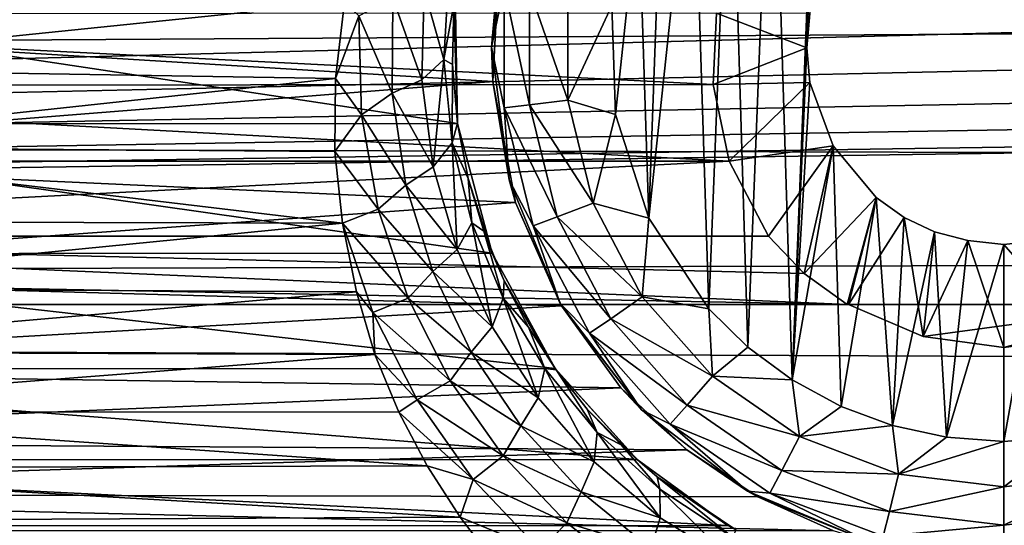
# Model space of a CAD drawing. Header units: metres. Extents: x -95 to 103, y -12 to 12.
# Tile 126 of 256: x -61.7 to -59.2, y -8.35 to -7.07. Entities that reach past the tile are written whole.
import ezdxf

# ---------------------------------------------------------------- set-up
doc = ezdxf.new("R2010")
doc.units = ezdxf.units.M
doc.layers.add('solid_P74500', color=7, linetype='CONTINUOUS')
doc.layers.add('solid_P74500_01', color=7, linetype='CONTINUOUS')

msp = doc.modelspace()

# ---------------------------------------------------------------- linework, layer by layer
at = {"layer": 'solid_P74500'}
for points in [[(-11.7, -9.123637, 0.5), (-88, -5.05, 0.5), (-88, -9.123637, 0.5)], [(-11.7, -9.123637, 0.5), (-12.2, -5.05, 0.5), (-88, -5.05, 0.5)], [(-54.839775, -5.121016, -1.8), (-54.663666, -5.295372, -1.8), (-85.675003, -7.792304, -1.8)], [(-59.196892, -5.444916, -1.8), (-54.839775, -5.121016, -1.8), (-85.675003, -7.792304, -1.8)], [(-59.839775, -5.121016, -1.8), (-59.663666, -5.295372, -1.8), (-85.675003, -7.792304, -1.8)], [(-64.196892, -5.444916, -1.8), (-59.839775, -5.121016, -1.8), (-85.675003, -7.792304, -1.8)], [(-19.663668, -5.295372, -1.8), (-19.442997, -5.406663, -1.8), (-85.675003, -7.792304, -1.8)], [(-24.196892, -5.444916, -1.8), (-19.663668, -5.295372, -1.8), (-85.675003, -7.792304, -1.8)], [(-24.663668, -5.295372, -1.8), (-24.442997, -5.406663, -1.8), (-85.675003, -7.792304, -1.8)], [(-29.196892, -5.444916, -1.8), (-24.663668, -5.295372, -1.8), (-85.675003, -7.792304, -1.8)], [(-29.663668, -5.295372, -1.8), (-29.442997, -5.406663, -1.8), (-85.675003, -7.792304, -1.8)], [(-34.196892, -5.444916, -1.8), (-29.663668, -5.295372, -1.8), (-85.675003, -7.792304, -1.8)], [(-34.663666, -5.295372, -1.8), (-34.442997, -5.406663, -1.8), (-85.675003, -7.792304, -1.8)], [(-39.196892, -5.444916, -1.8), (-34.663666, -5.295372, -1.8), (-85.675003, -7.792304, -1.8)], [(-39.663666, -5.295372, -1.8), (-39.442997, -5.406663, -1.8), (-85.675003, -7.792304, -1.8)], [(-44.196892, -5.444916, -1.8), (-39.663666, -5.295372, -1.8), (-85.675003, -7.792304, -1.8)], [(-44.663666, -5.295372, -1.8), (-44.442997, -5.406663, -1.8), (-85.675003, -7.792304, -1.8)], [(-49.196892, -5.444916, -1.8), (-44.663666, -5.295372, -1.8), (-85.675003, -7.792304, -1.8)], [(-49.663666, -5.295372, -1.8), (-49.442997, -5.406663, -1.8), (-85.675003, -7.792304, -1.8)], [(-49.663666, -5.295372, -1.8), (-85.675003, -7.792304, -1.8), (-54.196892, -5.444916, -1.8)], [(-54.663666, -5.295372, -1.8), (-54.442997, -5.406663, -1.8), (-85.675003, -7.792304, -1.8)], [(-59.663666, -5.295372, -1.8), (-59.442997, -5.406663, -1.8), (-85.675003, -7.792304, -1.8)], [(-19.442997, -5.406663, -1.8), (-19.196892, -5.444916, -1.8), (-85.675003, -7.792304, -1.8)], [(-24.442997, -5.406663, -1.8), (-24.196892, -5.444916, -1.8), (-85.675003, -7.792304, -1.8)], [(-29.442997, -5.406663, -1.8), (-29.196892, -5.444916, -1.8), (-85.675003, -7.792304, -1.8)], [(-34.442997, -5.406663, -1.8), (-34.196892, -5.444916, -1.8), (-85.675003, -7.792304, -1.8)], [(-39.442997, -5.406663, -1.8), (-39.196892, -5.444916, -1.8), (-85.675003, -7.792304, -1.8)], [(-44.442997, -5.406663, -1.8), (-44.196892, -5.444916, -1.8), (-85.675003, -7.792304, -1.8)], [(-49.442997, -5.406663, -1.8), (-49.196892, -5.444916, -1.8), (-85.675003, -7.792304, -1.8)], [(-54.442997, -5.406663, -1.8), (-54.196892, -5.444916, -1.8), (-85.675003, -7.792304, -1.8)], [(-59.442997, -5.406663, -1.8), (-59.196892, -5.444916, -1.8), (-85.675003, -7.792304, -1.8)], [(-16.783161, -6, -1.8), (-85.675003, -7.792304, -1.8), (-19.196892, -5.444916, -1.8)], [(92.5, -6.166949, 10.871941), (-94.018356, -5.654152, 11.148119), (-94.018356, -7.322209, 10.130905)], [(-16.74332, -6.246104, -1.8), (-85.675003, -7.792304, -1.8), (-16.783161, -6, -1.8)], [(92.5, -7.774915, 9.787399), (92.5, -6.166949, 10.871941), (-94.018356, -7.322209, 10.130905)], [(-16.74332, -6.246104, -1.8), (-16.630293, -6.464035, -1.8), (-85.675003, -7.792304, -1.8)], [(-59.736984, -7.983215, -11.8), (-59.788025, -6.331459, -11.8), (-59.668499, -6.257416, -11.8)], [(-59.736984, -7.983215, -11.8), (-59.668499, -6.257416, -11.8), (-59.69928, -7.142048, -11.8)], [(-59.668499, -6.257416, -11.8), (-59.69249, -7.05461, -11.8), (-59.69928, -7.142048, -11.8)], [(-59.849243, -7.900564, -11.8), (-59.894634, -6.420703, -11.8), (-59.788025, -6.331459, -11.8)], [(-59.736984, -7.983215, -11.8), (-59.849243, -7.900564, -11.8), (-59.788025, -6.331459, -11.8)], [(-59.948109, -7.80319, -11.8), (-59.98888, -6.52597, -11.8), (-59.894634, -6.420703, -11.8)], [(-59.849243, -7.900564, -11.8), (-59.948109, -7.80319, -11.8), (-59.894634, -6.420703, -11.8)], [(-16.630293, -6.464035, -1.8), (-16.456795, -6.635807, -1.8), (-85.675003, -7.792304, -1.8)], [(-60.101101, -7.573346, -11.8), (-60.066879, -6.641509, -11.8), (-59.98888, -6.52597, -11.8)], [(-59.948109, -7.80319, -11.8), (-60.101101, -7.573346, -11.8), (-59.98888, -6.52597, -11.8)], [(-16.456795, -6.635807, -1.8), (-16.239395, -6.74545, -1.8), (-85.675003, -7.792304, -1.8)], [(-60.101101, -7.573346, -11.8), (-60.127319, -6.76642, -11.8), (-60.066879, -6.641509, -11.8)], [(-16.239395, -6.74545, -1.8), (-15.996938, -6.783135, -1.8), (-85.675003, -7.792304, -1.8)], [(-60.47987, -6.912105, -7.087511), (-62.901661, -7.079847, -6.919954), (-62.958427, -6.754923, -7.237473)], [(-60.18536, -7.310327, -11.8), (-60.194279, -7.034285, -11.8), (-60.127319, -6.76642, -11.8)], [(-60.101101, -7.573346, -11.8), (-60.18536, -7.310327, -11.8), (-60.127319, -6.76642, -11.8)], [(-15.996938, -6.783135, -1.8), (-14.325, -7.792304, -1.8), (-85.675003, -7.792304, -1.8)], [(-60.5, -7.14, -11.5), (-60.47987, -6.912105, -7.087511), (-60.455704, -6.803535, -11.5)], [(-60.467941, -6.986044, -11.614588), (-60.5, -7.14, -11.5), (-60.455704, -6.803535, -11.5)], [(-60.47987, -6.912105, -7.087511), (-60.497097, -7.226824, -6.766446), (-62.901661, -7.079847, -6.919954)], [(-60.5, -7.14, -11.5), (-60.497097, -7.226824, -6.766446), (-60.47987, -6.912105, -7.087511)], [(-60.608768, -6.953619, -10.186781), (-60.620827, -7.17118, -10.006389), (-60.671383, -6.99382, -10.26226)], [(-60.608768, -6.953619, -10.186781), (-60.595753, -7.031044, -9.986676), (-60.620827, -7.17118, -10.006389)], [(-60.586445, -7.333337, -8.858452), (-60.592617, -6.99762, -9.125969), (-62.807259, -6.998838, -9.125035)], [(-60.873528, -7.026005, -10.338532), (-62.506718, -7.193116, -10.222968), (-62.528347, -6.995755, -10.359026)], [(-60.671383, -6.99382, -10.26226), (-60.676708, -7.222791, -10.080191), (-60.750759, -7.014537, -10.313324)], [(-60.620827, -7.17118, -10.006389), (-60.676708, -7.222791, -10.080191), (-60.671383, -6.99382, -10.26226)], [(-60.595753, -7.031044, -9.986676), (-60.592617, -6.99762, -9.125969), (-60.586445, -7.333337, -8.858452)], [(-60.467941, -6.986044, -11.614588), (-60.467941, -7.293956, -11.614588), (-60.5, -7.14, -11.5)], [(-60.403378, -7.286117, -11.712049), (-60.467941, -7.293956, -11.614588), (-60.467941, -6.986044, -11.614588)], [(-60.403378, -6.993884, -11.712049), (-60.403378, -7.286117, -11.712049), (-60.467941, -6.986044, -11.614588)], [(-60.403378, -6.993884, -11.712049), (-60.306675, -7.005625, -11.777164), (-60.306675, -7.274375, -11.777164)], [(-60.403378, -6.993884, -11.712049), (-60.306675, -7.274375, -11.777164), (-60.403378, -7.286117, -11.712049)], [(-60.586445, -7.333337, -8.858452), (-62.807259, -6.998838, -9.125035), (-62.813648, -7.334234, -8.857709)], [(-60.750759, -7.014537, -10.313324), (-60.752087, -7.256888, -10.130121), (-60.836823, -7.060791, -10.310713)], [(-60.676708, -7.222791, -10.080191), (-60.752087, -7.256888, -10.130121), (-60.750759, -7.014537, -10.313324)], [(-60.306675, -7.274375, -11.777164), (-60.306675, -7.005625, -11.777164), (-60.194279, -7.034285, -11.8)], [(-60.873528, -7.026005, -10.338532), (-60.896179, -7.219656, -10.204243), (-62.506718, -7.193116, -10.222968)], [(-60.836823, -7.060791, -10.310713), (-60.896179, -7.219656, -10.204243), (-60.873528, -7.026005, -10.338532)], [(-60.620827, -7.17118, -10.006389), (-60.595753, -7.031044, -9.986676), (-60.599308, -7.184045, -9.852619)], [(-60.599308, -7.184045, -9.852619), (-60.595753, -7.031044, -9.986676), (-60.586445, -7.333337, -8.858452)], [(-60.306675, -7.274375, -11.777164), (-60.194279, -7.034285, -11.8), (-60.18536, -7.310327, -11.8)], [(-63.470367, -7.055848, -5.089697), (-59.937401, -7.234941, -4.831732), (-59.92926, -7.053593, -5.092822)], [(-63.470367, -7.055848, -5.089697), (-63.462757, -7.236759, -4.829008), (-59.937401, -7.234941, -4.831732)], [(-60.830471, -7.311327, -10.128681), (-60.896179, -7.219656, -10.204243), (-60.836823, -7.060791, -10.310713)], [(-60.752087, -7.256888, -10.130121), (-60.830471, -7.311327, -10.128681), (-60.836823, -7.060791, -10.310713)], [(-59.69928, -7.142048, -11.8), (-59.92926, -7.053593, -5.092822), (-59.937401, -7.234941, -4.831732)], [(-59.69928, -7.142048, -11.8), (-59.69249, -7.05461, -11.8), (-59.92926, -7.053593, -5.092822)], [(-60.497097, -7.226824, -6.766446), (-62.930645, -7.419484, -6.554484), (-62.901661, -7.079847, -6.919954)], [(-60.455704, -7.476465, -11.5), (-60.497097, -7.226824, -6.766446), (-60.5, -7.14, -11.5)], [(-60.467941, -7.293956, -11.614588), (-60.455704, -7.476465, -11.5), (-60.5, -7.14, -11.5)], [(-59.691769, -7.229405, -11.8), (-59.69928, -7.142048, -11.8), (-59.937401, -7.234941, -4.831732)], [(-59.736984, -7.983215, -11.8), (-59.69928, -7.142048, -11.8), (-59.691769, -7.229405, -11.8)], [(-60.620827, -7.17118, -10.006389), (-60.647823, -7.443525, -9.892615), (-60.676708, -7.222791, -10.080191)], [(-60.620827, -7.17118, -10.006389), (-60.600384, -7.382637, -9.819986), (-60.647823, -7.443525, -9.892615)], [(-60.620827, -7.17118, -10.006389), (-60.599308, -7.184045, -9.852619), (-60.600384, -7.382637, -9.819986)], [(-60.896179, -7.219656, -10.204243), (-62.505615, -7.392566, -10.079681), (-62.506718, -7.193116, -10.222968)], [(-60.600384, -7.382637, -9.819986), (-60.599308, -7.184045, -9.852619), (-60.586731, -7.332283, -9.719637)], [(-60.586731, -7.332283, -9.719637), (-60.599308, -7.184045, -9.852619), (-60.586445, -7.333337, -8.858452)], [(-60.896179, -7.219656, -10.204243), (-60.89814, -7.404456, -10.07095), (-62.505615, -7.392566, -10.079681)], [(-60.830471, -7.311327, -10.128681), (-60.89814, -7.404456, -10.07095), (-60.896179, -7.219656, -10.204243)], [(-60.676708, -7.222791, -10.080191), (-60.647823, -7.443525, -9.892615), (-60.752087, -7.256888, -10.130121)], [(-63.462757, -7.236759, -4.829008), (-63.503441, -7.428859, -4.52792), (-59.896606, -7.428674, -4.528224)], [(-63.462757, -7.236759, -4.829008), (-59.896606, -7.428674, -4.528224), (-59.937401, -7.234941, -4.831732)], [(-60.497097, -7.226824, -6.766446), (-60.438789, -7.534208, -6.422535), (-62.930645, -7.419484, -6.554484)], [(-60.455704, -7.476465, -11.5), (-60.438789, -7.534208, -6.422535), (-60.497097, -7.226824, -6.766446)], [(-59.691769, -7.229405, -11.8), (-59.937401, -7.234941, -4.831732), (-59.896606, -7.428674, -4.528224)], [(-59.632656, -7.39014, -11.8), (-59.691769, -7.229405, -11.8), (-59.896606, -7.428674, -4.528224)], [(-59.736984, -7.983215, -11.8), (-59.691769, -7.229405, -11.8), (-59.632656, -7.39014, -11.8)], [(-60.752087, -7.256888, -10.130121), (-60.717197, -7.489459, -9.941753), (-60.830471, -7.311327, -10.128681)], [(-60.647823, -7.443525, -9.892615), (-60.717197, -7.489459, -9.941753), (-60.752087, -7.256888, -10.130121)], [(-60.403378, -7.286117, -11.712049), (-60.333443, -7.569858, -11.712049), (-60.467941, -7.293956, -11.614588)], [(-60.467941, -7.293956, -11.614588), (-60.394253, -7.59292, -11.614588), (-60.455704, -7.476465, -11.5)], [(-60.333443, -7.569858, -11.712049), (-60.394253, -7.59292, -11.614588), (-60.467941, -7.293956, -11.614588)], [(-60.403378, -7.286117, -11.712049), (-60.306675, -7.274375, -11.777164), (-60.242359, -7.535316, -11.777164)], [(-60.403378, -7.286117, -11.712049), (-60.242359, -7.535316, -11.777164), (-60.333443, -7.569858, -11.712049)], [(-60.242359, -7.535316, -11.777164), (-60.306675, -7.274375, -11.777164), (-60.18536, -7.310327, -11.8)], [(92.5, -7.774915, 9.787399), (-94.018356, -7.322209, 10.130905), (-94.018356, -8.811388, 8.866197)], [(-60.787586, -7.550932, -9.942235), (-60.89814, -7.404456, -10.07095), (-60.830471, -7.311327, -10.128681)], [(-60.717197, -7.489459, -9.941753), (-60.787586, -7.550932, -9.942235), (-60.830471, -7.311327, -10.128681)], [(-60.242359, -7.535316, -11.777164), (-60.18536, -7.310327, -11.8), (-60.101101, -7.573346, -11.8)], [(-60.498734, -7.66248, -8.575336), (-62.813648, -7.334234, -8.857709), (-62.901981, -7.664145, -8.573849)], [(-60.498734, -7.66248, -8.575336), (-60.586445, -7.333337, -8.858452), (-62.813648, -7.334234, -8.857709)], [(-60.600384, -7.382637, -9.819986), (-60.586731, -7.332283, -9.719637), (-60.559753, -7.473266, -9.588243)], [(-60.559753, -7.473266, -9.588243), (-60.586731, -7.332283, -9.719637), (-60.586445, -7.333337, -8.858452)], [(-60.559753, -7.473266, -9.588243), (-60.586445, -7.333337, -8.858452), (-60.498734, -7.66248, -8.575336)], [(-60.878616, -7.586365, -9.93464), (-62.52124, -7.581886, -9.938058), (-62.505615, -7.392566, -10.079681)], [(-60.89814, -7.404456, -10.07095), (-60.878616, -7.586365, -9.93464), (-62.505615, -7.392566, -10.079681)], [(-60.600384, -7.382637, -9.819986), (-60.587616, -7.653068, -9.702353), (-60.647823, -7.443525, -9.892615)], [(-60.600384, -7.382637, -9.819986), (-60.559753, -7.473266, -9.588243), (-60.549778, -7.585158, -9.630319)], [(-60.600384, -7.382637, -9.819986), (-60.549778, -7.585158, -9.630319), (-60.587616, -7.653068, -9.702353)], [(-59.632656, -7.39014, -11.8), (-59.896606, -7.428674, -4.528224), (-59.796944, -7.619055, -4.2)], [(-59.632656, -7.39014, -11.8), (-59.796944, -7.619055, -4.2), (-59.706146, -7.714148, -4.2)], [(-59.612873, -8.050737, -11.8), (-59.736984, -7.983215, -11.8), (-59.632656, -7.39014, -11.8)], [(-59.523323, -7.520992, -11.8), (-59.632656, -7.39014, -11.8), (-59.706146, -7.714148, -4.2)], [(-59.612873, -8.050737, -11.8), (-59.632656, -7.39014, -11.8), (-59.523323, -7.520992, -11.8)], [(-60.438789, -7.534208, -6.422535), (-63.036324, -7.719775, -6.19799), (-62.930645, -7.419484, -6.554484)], [(-60.787586, -7.550932, -9.942235), (-60.878616, -7.586365, -9.93464), (-60.89814, -7.404456, -10.07095)], [(-63.603058, -7.619055, -4.2), (-59.796944, -7.619055, -4.2), (-59.896606, -7.428674, -4.528224)], [(-63.503441, -7.428859, -4.52792), (-63.603058, -7.619055, -4.2), (-59.896606, -7.428674, -4.528224)], [(-60.647823, -7.443525, -9.892615), (-60.587616, -7.653068, -9.702353), (-60.717197, -7.489459, -9.941753)], [(-60.717197, -7.489459, -9.941753), (-60.649403, -7.709138, -9.751089), (-60.787586, -7.550932, -9.942235)], [(-60.587616, -7.653068, -9.702353), (-60.649403, -7.709138, -9.751089), (-60.717197, -7.489459, -9.941753)], [(-60.519882, -7.606804, -9.457234), (-60.559753, -7.473266, -9.588243), (-60.498734, -7.66248, -8.575336)], [(-60.549778, -7.585158, -9.630319), (-60.559753, -7.473266, -9.588243), (-60.519882, -7.606804, -9.457234)], [(-60.325832, -7.79, -11.5), (-60.438789, -7.534208, -6.422535), (-60.455704, -7.476465, -11.5)], [(-60.394253, -7.59292, -11.614588), (-60.325832, -7.79, -11.5), (-60.455704, -7.476465, -11.5)], [(-59.523323, -7.520992, -11.8), (-59.706146, -7.714148, -4.2), (-59.597057, -7.792304, -4.2)], [(-59.482491, -8.099016, -11.8), (-59.612873, -8.050737, -11.8), (-59.523323, -7.520992, -11.8)], [(-59.523323, -7.520992, -11.8), (-59.597057, -7.792304, -4.2), (-59.5937, -7.792304, -4.3)], [(-59.452335, -7.57166, -11.8), (-59.523323, -7.520992, -11.8), (-59.5937, -7.792304, -4.3)], [(-59.482491, -8.099016, -11.8), (-59.523323, -7.520992, -11.8), (-59.452335, -7.57166, -11.8)], [(-60.438789, -7.534208, -6.422535), (-60.322247, -7.796174, -6.101778), (-63.036324, -7.719775, -6.19799)], [(-60.325832, -7.79, -11.5), (-60.322247, -7.796174, -6.101778), (-60.438789, -7.534208, -6.422535)], [(-60.333443, -7.569858, -11.712049), (-60.242359, -7.535316, -11.777164), (-60.117466, -7.773282, -11.777164)], [(-60.117466, -7.773282, -11.777164), (-60.242359, -7.535316, -11.777164), (-60.101101, -7.573346, -11.8)], [(-60.711521, -7.776591, -9.754137), (-60.878616, -7.586365, -9.93464), (-60.787586, -7.550932, -9.942235)], [(-60.649403, -7.709138, -9.751089), (-60.711521, -7.776591, -9.754137), (-60.787586, -7.550932, -9.942235)], [(-60.333443, -7.569858, -11.712049), (-60.197632, -7.828617, -11.712049), (-60.394253, -7.59292, -11.614588)], [(-60.333443, -7.569858, -11.712049), (-60.117466, -7.773282, -11.777164), (-60.197632, -7.828617, -11.712049)], [(-59.452335, -7.57166, -11.8), (-59.5937, -7.792304, -4.3), (-59.404331, -7.873975, -4.3)], [(-59.482491, -8.099016, -11.8), (-59.452335, -7.57166, -11.8), (-59.375313, -7.607855, -11.8)], [(-59.375313, -7.607855, -11.8), (-59.452335, -7.57166, -11.8), (-59.404331, -7.873975, -4.3)], [(-60.878616, -7.586365, -9.93464), (-62.55304, -7.75146, -9.806369), (-62.52124, -7.581886, -9.938058)], [(-60.878616, -7.586365, -9.93464), (-60.842899, -7.76013, -9.799509), (-62.55304, -7.75146, -9.806369)], [(-60.801018, -7.812901, -9.755897), (-60.842899, -7.76013, -9.799509), (-60.878616, -7.586365, -9.93464)], [(-60.801018, -7.812901, -9.755897), (-60.878616, -7.586365, -9.93464), (-60.711521, -7.776591, -9.754137)], [(-60.549778, -7.585158, -9.630319), (-60.498417, -7.849065, -9.512277), (-60.587616, -7.653068, -9.702353)], [(-60.549778, -7.585158, -9.630319), (-60.519882, -7.606804, -9.457234), (-60.470818, -7.776452, -9.440183)], [(-60.549778, -7.585158, -9.630319), (-60.470818, -7.776452, -9.440183), (-60.498417, -7.849065, -9.512277)], [(-60.394253, -7.59292, -11.614588), (-60.25116, -7.865563, -11.614588), (-60.325832, -7.79, -11.5)], [(-60.197632, -7.828617, -11.712049), (-60.25116, -7.865563, -11.614588), (-60.394253, -7.59292, -11.614588)], [(-60.117466, -7.773282, -11.777164), (-60.101101, -7.573346, -11.8), (-59.948109, -7.80319, -11.8)], [(-63.693855, -7.714148, -4.2), (-59.597057, -7.792304, -4.2), (-63.603058, -7.619055, -4.2)], [(-59.706146, -7.714148, -4.2), (-63.603058, -7.619055, -4.2), (-59.597057, -7.792304, -4.2)], [(-59.706146, -7.714148, -4.2), (-59.796944, -7.619055, -4.2), (-63.603058, -7.619055, -4.2)], [(-60.468365, -7.732664, -9.3305), (-60.519882, -7.606804, -9.457234), (-60.498734, -7.66248, -8.575336)], [(-60.470818, -7.776452, -9.440183), (-60.519882, -7.606804, -9.457234), (-60.468365, -7.732664, -9.3305)], [(-59.345043, -8.12864, -11.8), (-59.482491, -8.099016, -11.8), (-59.375313, -7.607855, -11.8)], [(-59.291309, -7.630527, -11.8), (-59.375313, -7.607855, -11.8), (-59.404331, -7.873975, -4.3)], [(-59.345043, -8.12864, -11.8), (-59.375313, -7.607855, -11.8), (-59.291309, -7.630527, -11.8)], [(-59.291309, -7.630527, -11.8), (-59.404331, -7.873975, -4.3), (-59.200001, -7.901906, -4.3)], [(-59.345043, -8.12864, -11.8), (-59.291309, -7.630527, -11.8), (-59.200001, -7.64, -11.8)], [(-59.345043, -8.12864, -11.8), (-59.200001, -7.64, -11.8), (-59.200001, -8.14, -11.8)], [(-59.291309, -7.630527, -11.8), (-59.200001, -7.901906, -4.3), (-59.200001, -7.64, -11.8)], [(-58.99567, -7.873975, -4.3), (-59.108173, -7.630482, -11.8), (-59.200001, -7.64, -11.8)], [(-59.200001, -8.14, -11.8), (-59.200001, -7.64, -11.8), (-59.108173, -7.630482, -11.8)], [(-59.029671, -8.125382, -11.8), (-59.200001, -8.14, -11.8), (-59.108173, -7.630482, -11.8)], [(-58.99567, -7.873975, -4.3), (-59.200001, -7.64, -11.8), (-59.200001, -7.901906, -4.3)], [(-60.338627, -7.95457, -8.305107), (-62.901981, -7.664145, -8.573849), (-63.061813, -7.955187, -8.304517)], [(-60.338627, -7.95457, -8.305107), (-60.498734, -7.66248, -8.575336), (-62.901981, -7.664145, -8.573849)], [(-60.587616, -7.653068, -9.702353), (-60.498417, -7.849065, -9.512277), (-60.649403, -7.709138, -9.751089)], [(-60.468365, -7.732664, -9.3305), (-60.498734, -7.66248, -8.575336), (-60.338627, -7.95457, -8.305107)], [(-63.693855, -7.714148, -4.2), (-63.80294, -7.792304, -4.2), (-59.597057, -7.792304, -4.2)], [(-60.322247, -7.796174, -6.101778), (-63.190536, -7.959395, -5.887106), (-63.036324, -7.719775, -6.19799)], [(-60.649403, -7.709138, -9.751089), (-60.551422, -7.913468, -9.561054), (-60.711521, -7.776591, -9.754137)], [(-60.498417, -7.849065, -9.512277), (-60.551422, -7.913468, -9.561054), (-60.649403, -7.709138, -9.751089)], [(-60.470818, -7.776452, -9.440183), (-60.468365, -7.732664, -9.3305), (-60.406479, -7.850219, -9.209554)], [(-60.406479, -7.850219, -9.209554), (-60.468365, -7.732664, -9.3305), (-60.338627, -7.95457, -8.305107)], [(-60.842899, -7.76013, -9.799509), (-62.602085, -7.912514, -9.676887), (-62.55304, -7.75146, -9.806369)], [(-60.842899, -7.76013, -9.799509), (-60.79591, -7.919369, -9.671277), (-62.602085, -7.912514, -9.676887)], [(-60.801018, -7.812901, -9.755897), (-60.79591, -7.919369, -9.671277), (-60.842899, -7.76013, -9.799509)], [(92.5, -9.19602, 8.466393), (92.5, -7.774915, 9.787399), (-94.018356, -8.811388, 8.866197)], [(-85.675003, -7.792304, -4.2), (-14.325, -7.792304, -1.8), (-84.597061, -7.792304, -4.2)], [(-85.675003, -7.792304, -4.2), (-85.675003, -7.792304, -1.8), (-14.325, -7.792304, -1.8)], [(-14.325, -7.792304, -1.8), (-83.80294, -7.792304, -4.2), (-84.597061, -7.792304, -4.2)], [(-79.597061, -7.792304, -4.2), (-83.80294, -7.792304, -4.2), (-14.325, -7.792304, -1.8)], [(-78.80294, -7.792304, -4.2), (-79.597061, -7.792304, -4.2), (-14.325, -7.792304, -1.8)], [(-74.597061, -7.792304, -4.2), (-78.80294, -7.792304, -4.2), (-14.325, -7.792304, -1.8)], [(-73.80294, -7.792304, -4.2), (-74.597061, -7.792304, -4.2), (-14.325, -7.792304, -1.8)], [(-69.597061, -7.792304, -4.2), (-73.80294, -7.792304, -4.2), (-14.325, -7.792304, -1.8)], [(-68.80294, -7.792304, -4.2), (-69.597061, -7.792304, -4.2), (-14.325, -7.792304, -1.8)], [(-64.597061, -7.792304, -4.2), (-68.80294, -7.792304, -4.2), (-14.325, -7.792304, -1.8)], [(-63.80294, -7.792304, -4.2), (-64.597061, -7.792304, -4.2), (-14.325, -7.792304, -1.8)], [(-59.597057, -7.792304, -4.2), (-63.80294, -7.792304, -4.2), (-14.325, -7.792304, -1.8)], [(-60.322247, -7.796174, -6.101778), (-60.171841, -8.003438, -5.827114), (-63.190536, -7.959395, -5.887106)], [(-60.801018, -7.812901, -9.755897), (-60.711521, -7.776591, -9.754137), (-60.605022, -7.985888, -9.567236)], [(-60.551422, -7.913468, -9.561054), (-60.605022, -7.985888, -9.567236), (-60.711521, -7.776591, -9.754137)], [(-60.470818, -7.776452, -9.440183), (-60.381981, -8.029388, -9.325582), (-60.498417, -7.849065, -9.512277)], [(-60.470818, -7.776452, -9.440183), (-60.406479, -7.850219, -9.209554), (-60.364727, -7.954428, -9.25268)], [(-60.470818, -7.776452, -9.440183), (-60.364727, -7.954428, -9.25268), (-60.381981, -8.029388, -9.325582)], [(-60.11924, -8.059238, -11.5), (-60.322247, -7.796174, -6.101778), (-60.325832, -7.79, -11.5)], [(-60.25116, -7.865563, -11.614588), (-60.11924, -8.059238, -11.5), (-60.325832, -7.79, -11.5)], [(-60.11924, -8.059238, -11.5), (-60.171841, -8.003438, -5.827114), (-60.322247, -7.796174, -6.101778)], [(-60.197632, -7.828617, -11.712049), (-60.117466, -7.773282, -11.777164), (-59.939251, -7.974443, -11.777164)], [(-59.939251, -7.974443, -11.777164), (-60.117466, -7.773282, -11.777164), (-59.948109, -7.80319, -11.8)], [(-58.80294, -7.792304, -4.2), (-59.597057, -7.792304, -4.2), (-14.325, -7.792304, -1.8)], [(-58.80294, -7.792304, -4.2), (-59.5937, -7.792304, -4.3), (-59.597057, -7.792304, -4.2)], [(-58.80294, -7.792304, -4.2), (-58.806301, -7.792304, -4.3), (-59.5937, -7.792304, -4.3)], [(-59.404331, -7.873975, -4.3), (-59.5937, -7.792304, -4.3), (-58.806301, -7.792304, -4.3)], [(-59.404331, -7.873975, -4.3), (-58.806301, -7.792304, -4.3), (-59.200001, -7.901906, -4.3)], [(-58.99567, -7.873975, -4.3), (-59.200001, -7.901906, -4.3), (-58.806301, -7.792304, -4.3)], [(-60.688778, -8.034075, -9.56953), (-60.79591, -7.919369, -9.671277), (-60.801018, -7.812901, -9.755897)], [(-60.688778, -8.034075, -9.56953), (-60.801018, -7.812901, -9.755897), (-60.605022, -7.985888, -9.567236)], [(-59.939251, -7.974443, -11.777164), (-59.948109, -7.80319, -11.8), (-59.849243, -7.900564, -11.8)], [(-60.197632, -7.828617, -11.712049), (-60.003849, -8.047357, -11.712049), (-60.25116, -7.865563, -11.614588)], [(-60.197632, -7.828617, -11.712049), (-59.939251, -7.974443, -11.777164), (-60.003849, -8.047357, -11.712049)], [(-60.498417, -7.849065, -9.512277), (-60.381981, -8.029388, -9.325582), (-60.551422, -7.913468, -9.561054)], [(-60.335766, -7.958559, -9.092795), (-60.406479, -7.850219, -9.209554), (-60.338627, -7.95457, -8.305107)], [(-60.364727, -7.954428, -9.25268), (-60.406479, -7.850219, -9.209554), (-60.335766, -7.958559, -9.092795)], [(-60.25116, -7.865563, -11.614588), (-60.046974, -8.096038, -11.614588), (-60.11924, -8.059238, -11.5)], [(-60.003849, -8.047357, -11.712049), (-60.046974, -8.096038, -11.614588), (-60.25116, -7.865563, -11.614588)], [(-60.79591, -7.919369, -9.671277), (-62.664406, -8.064126, -9.550909), (-62.602085, -7.912514, -9.676887)], [(-60.79591, -7.919369, -9.671277), (-60.7356, -8.065351, -9.549876), (-62.664406, -8.064126, -9.550909)], [(-60.688778, -8.034075, -9.56953), (-60.7356, -8.065351, -9.549876), (-60.79591, -7.919369, -9.671277)], [(-60.551422, -7.913468, -9.561054), (-60.425385, -8.100238, -9.374908), (-60.605022, -7.985888, -9.567236)], [(-60.381981, -8.029388, -9.325582), (-60.425385, -8.100238, -9.374908), (-60.551422, -7.913468, -9.561054)], [(-59.939251, -7.974443, -11.777164), (-59.849243, -7.900564, -11.8), (-59.736984, -7.983215, -11.8)], [(-60.171841, -8.003438, -5.827114), (-63.368832, -8.13967, -5.635226), (-63.190536, -7.959395, -5.887106)], [(-60.130775, -8.185938, -8.077154), (-63.061813, -7.955187, -8.304517), (-63.269951, -8.186581, -8.076503)], [(-60.130775, -8.185938, -8.077154), (-60.338627, -7.95457, -8.305107), (-63.061813, -7.955187, -8.304517)], [(-60.364727, -7.954428, -9.25268), (-60.239548, -8.191787, -9.14615), (-60.381981, -8.029388, -9.325582)], [(-60.364727, -7.954428, -9.25268), (-60.335766, -7.958559, -9.092795), (-60.232136, -8.116849, -9.071581)], [(-60.364727, -7.954428, -9.25268), (-60.232136, -8.116849, -9.071581), (-60.239548, -8.191787, -9.14615)], [(-60.335766, -7.958559, -9.092795), (-60.338627, -7.95457, -8.305107), (-60.130775, -8.185938, -8.077154)], [(-60.257038, -8.057973, -8.982884), (-60.335766, -7.958559, -9.092795), (-60.130775, -8.185938, -8.077154)], [(-60.232136, -8.116849, -9.071581), (-60.335766, -7.958559, -9.092795), (-60.257038, -8.057973, -8.982884)], [(-60.688778, -8.034075, -9.56953), (-60.605022, -7.985888, -9.567236), (-60.47028, -8.17662, -9.384731)], [(-60.425385, -8.100238, -9.374908), (-60.47028, -8.17662, -9.384731), (-60.605022, -7.985888, -9.567236)], [(-60.003849, -8.047357, -11.712049), (-59.939251, -7.974443, -11.777164), (-59.718075, -8.12711, -11.777164)], [(-59.718075, -8.12711, -11.777164), (-59.939251, -7.974443, -11.777164), (-59.736984, -7.983215, -11.8)], [(-59.718075, -8.12711, -11.777164), (-59.736984, -7.983215, -11.8), (-59.612873, -8.050737, -11.8)], [(-60.171841, -8.003438, -5.827114), (-60.004208, -8.161397, -5.603642), (-63.368832, -8.13967, -5.635226)], [(-60.11924, -8.059238, -11.5), (-60.004208, -8.161397, -5.603642), (-60.171841, -8.003438, -5.827114)], [(-60.546673, -8.235857, -9.387654), (-60.7356, -8.065351, -9.549876), (-60.688778, -8.034075, -9.56953)], [(-60.546673, -8.235857, -9.387654), (-60.688778, -8.034075, -9.56953), (-60.47028, -8.17662, -9.384731)], [(-60.381981, -8.029388, -9.325582), (-60.239548, -8.191787, -9.14615), (-60.425385, -8.100238, -9.374908)], [(-60.003849, -8.047357, -11.712049), (-59.763344, -8.213364, -11.712049), (-60.046974, -8.096038, -11.614588)], [(-60.003849, -8.047357, -11.712049), (-59.718075, -8.12711, -11.777164), (-59.763344, -8.213364, -11.712049)], [(-60.663025, -8.201603, -9.433118), (-62.738468, -8.207427, -9.428051), (-62.664406, -8.064126, -9.550909)], [(-60.7356, -8.065351, -9.549876), (-60.663025, -8.201603, -9.433118), (-62.664406, -8.064126, -9.550909)], [(-60.546673, -8.235857, -9.387654), (-60.663025, -8.201603, -9.433118), (-60.7356, -8.065351, -9.549876)], [(-60.17112, -8.148427, -8.881697), (-60.257038, -8.057973, -8.982884), (-60.130775, -8.185938, -8.077154)], [(-60.232136, -8.116849, -9.071581), (-60.257038, -8.057973, -8.982884), (-60.17112, -8.148427, -8.881697)], [(-59.849998, -8.265833, -11.5), (-60.004208, -8.161397, -5.603642), (-60.11924, -8.059238, -11.5)], [(-60.046974, -8.096038, -11.614588), (-59.849998, -8.265833, -11.5), (-60.11924, -8.059238, -11.5)], [(-59.718075, -8.12711, -11.777164), (-59.612873, -8.050737, -11.8), (-59.482491, -8.099016, -11.8)], [(-60.046974, -8.096038, -11.614588), (-59.793568, -8.270952, -11.614588), (-59.849998, -8.265833, -11.5)], [(-59.763344, -8.213364, -11.712049), (-59.793568, -8.270952, -11.614588), (-60.046974, -8.096038, -11.614588)], [(-60.425385, -8.100238, -9.374908), (-60.272934, -8.267124, -9.196605), (-60.47028, -8.17662, -9.384731)], [(-60.239548, -8.191787, -9.14615), (-60.272934, -8.267124, -9.196605), (-60.425385, -8.100238, -9.374908)], [(-60.232136, -8.116849, -9.071581), (-60.072063, -8.333528, -8.979063), (-60.239548, -8.191787, -9.14615)], [(-60.232136, -8.116849, -9.071581), (-60.17112, -8.148427, -8.881697), (-60.073193, -8.260941, -8.901859)], [(-60.232136, -8.116849, -9.071581), (-60.073193, -8.260941, -8.901859), (-60.072063, -8.333528, -8.979063)], [(-59.466789, -8.222411, -11.777164), (-59.718075, -8.12711, -11.777164), (-59.482491, -8.099016, -11.8)], [(-59.466789, -8.222411, -11.777164), (-59.482491, -8.099016, -11.8), (-59.345043, -8.12864, -11.8)], [(-60.004208, -8.161397, -5.603642), (-63.56179, -8.272575, -5.438244), (-63.368832, -8.13967, -5.635226)], [(-59.763344, -8.213364, -11.712049), (-59.718075, -8.12711, -11.777164), (-59.466789, -8.222411, -11.777164)], [(-59.466789, -8.222411, -11.777164), (-59.345043, -8.12864, -11.8), (-59.200001, -8.14, -11.8)], [(-59.466789, -8.222411, -11.777164), (-59.200001, -8.14, -11.8), (-59.200001, -8.254805, -11.777164)], [(-59.200001, -8.254805, -11.777164), (-59.200001, -8.14, -11.8), (-59.029671, -8.125382, -11.8)], [(-58.933208, -8.222411, -11.777164), (-59.200001, -8.254805, -11.777164), (-59.029671, -8.125382, -11.8)], [(-60.004208, -8.161397, -5.603642), (-59.824001, -8.280449, -5.426179), (-63.56179, -8.272575, -5.438244)], [(-60.079613, -8.229166, -8.787816), (-60.17112, -8.148427, -8.881697), (-60.130775, -8.185938, -8.077154)], [(-60.073193, -8.260941, -8.901859), (-60.17112, -8.148427, -8.881697), (-60.079613, -8.229166, -8.787816)], [(-59.849998, -8.265833, -11.5), (-59.824001, -8.280449, -5.426179), (-60.004208, -8.161397, -5.603642)], [(-59.90012, -8.352461, -7.904833), (-63.269951, -8.186581, -8.076503), (-63.500992, -8.353099, -7.904159)], [(-59.90012, -8.352461, -7.904833), (-60.130775, -8.185938, -8.077154), (-63.269951, -8.186581, -8.076503)], [(-60.546673, -8.235857, -9.387654), (-60.47028, -8.17662, -9.384731), (-60.30904, -8.346435, -9.210529)], [(-60.272934, -8.267124, -9.196605), (-60.30904, -8.346435, -9.210529), (-60.47028, -8.17662, -9.384731)], [(-60.239548, -8.191787, -9.14615), (-60.072063, -8.333528, -8.979063), (-60.272934, -8.267124, -9.196605)], [(-60.079613, -8.229166, -8.787816), (-60.130775, -8.185938, -8.077154), (-59.90012, -8.352461, -7.904833)], [(-60.579594, -8.331425, -9.318657), (-62.825809, -8.342334, -9.308892), (-62.738468, -8.207427, -9.428051)], [(-60.663025, -8.201603, -9.433118), (-60.579594, -8.331425, -9.318657), (-62.738468, -8.207427, -9.428051)], [(-60.546673, -8.235857, -9.387654), (-60.579594, -8.331425, -9.318657), (-60.663025, -8.201603, -9.433118)], [(-59.763344, -8.213364, -11.712049), (-59.490101, -8.316991, -11.712049), (-59.793568, -8.270952, -11.614588)], [(-59.763344, -8.213364, -11.712049), (-59.466789, -8.222411, -11.777164), (-59.490101, -8.316991, -11.712049)], [(-59.490101, -8.316991, -11.712049), (-59.466789, -8.222411, -11.777164), (-59.200001, -8.254805, -11.777164)], [(-59.200001, -8.352216, -11.712049), (-59.200001, -8.254805, -11.777164), (-58.933208, -8.222411, -11.777164)], [(-58.909897, -8.316991, -11.712049), (-59.200001, -8.352216, -11.712049), (-58.933208, -8.222411, -11.777164)], [(-60.376476, -8.415764, -9.21417), (-60.579594, -8.331425, -9.318657), (-60.546673, -8.235857, -9.387654)], [(-60.376476, -8.415764, -9.21417), (-60.546673, -8.235857, -9.387654), (-60.30904, -8.346435, -9.210529)], [(-59.879986, -8.363772, -8.627856), (-60.079613, -8.229166, -8.787816), (-59.90012, -8.352461, -7.904833)], [(-59.887962, -8.382932, -8.750452), (-60.079613, -8.229166, -8.787816), (-59.879986, -8.363772, -8.627856)], [(-60.073193, -8.260941, -8.901859), (-60.079613, -8.229166, -8.787816), (-59.887962, -8.382932, -8.750452)], [(-63.56179, -8.272575, -5.438244), (-59.63176, -8.366207, -5.293069), (-63.768238, -8.366207, -5.293069)], [(-59.824001, -8.280449, -5.426179), (-59.63176, -8.366207, -5.293069), (-63.56179, -8.272575, -5.438244)], [(-60.272934, -8.267124, -9.196605), (-60.095535, -8.411347, -9.031302), (-60.30904, -8.346435, -9.210529)], [(-60.072063, -8.333528, -8.979063), (-60.095535, -8.411347, -9.031302), (-60.272934, -8.267124, -9.196605)], [(-60.073193, -8.260941, -8.901859), (-59.880692, -8.451077, -8.831283), (-60.072063, -8.333528, -8.979063)], [(-60.073193, -8.260941, -8.901859), (-59.887962, -8.382932, -8.750452), (-59.880692, -8.451077, -8.831283)], [(-59.536465, -8.395703, -11.5), (-59.824001, -8.280449, -5.426179), (-59.849998, -8.265833, -11.5)], [(-59.793568, -8.270952, -11.614588), (-59.536465, -8.395703, -11.5), (-59.849998, -8.265833, -11.5)], [(-59.793568, -8.270952, -11.614588), (-59.505669, -8.380139, -11.614588), (-59.536465, -8.395703, -11.5)], [(-59.490101, -8.316991, -11.712049), (-59.505669, -8.380139, -11.614588), (-59.793568, -8.270952, -11.614588)], [(-59.490101, -8.316991, -11.712049), (-59.200001, -8.254805, -11.777164), (-59.200001, -8.352216, -11.712049)], [(-59.536465, -8.395703, -11.5), (-59.63176, -8.366207, -5.293069), (-59.824001, -8.280449, -5.426179)], [(-59.490101, -8.316991, -11.712049), (-59.200001, -8.352216, -11.712049), (-59.505669, -8.380139, -11.614588)], [(-59.200001, -8.417253, -11.614588), (-59.200001, -8.352216, -11.712049), (-58.909897, -8.316991, -11.712049)], [(-58.894333, -8.380139, -11.614588), (-59.200001, -8.417253, -11.614588), (-58.909897, -8.316991, -11.712049)], [(-60.505951, -8.428061, -9.231348), (-62.887218, -8.422953, -9.236009), (-62.825809, -8.342334, -9.308892)], [(-60.579594, -8.331425, -9.318657), (-60.505951, -8.428061, -9.231348), (-62.825809, -8.342334, -9.308892)], [(-60.376476, -8.415764, -9.21417), (-60.505951, -8.428061, -9.231348), (-60.579594, -8.331425, -9.318657)], [(-60.376476, -8.415764, -9.21417), (-60.30904, -8.346435, -9.210529), (-60.122952, -8.492521, -9.049715)], [(-60.095535, -8.411347, -9.031302), (-60.122952, -8.492521, -9.049715), (-60.30904, -8.346435, -9.210529)], [(-60.072063, -8.333528, -8.979063), (-59.880692, -8.451077, -8.831283), (-60.095535, -8.411347, -9.031302)], [(-59.505669, -8.380139, -11.614588), (-59.200001, -8.352216, -11.712049), (-59.200001, -8.417253, -11.614588)]]:
    msp.add_3dface(points, dxfattribs=at)
at = {"layer": 'solid_P74500_01'}
for points in [[(-92.5, -6.466096, 9.50981), (92.5, -5.822828, 9.916285), (92.5, -7.269713, 8.910396)], [(-92.5, -7.786848, 8.461917), (-92.5, -6.466096, 9.50981), (92.5, -7.269713, 8.910396)], [(-92.5, -7.786848, 8.461917), (92.5, -7.269713, 8.910396), (92.5, -8.547155, 7.693748)], [(-92.5, -8.938029, 7.235831), (-92.5, -7.786848, 8.461917), (92.5, -8.547155, 7.693748)], [(-92.5, -8.938029, -7.235831), (92.5, -9.175047, -6.932167), (92.5, -8.011712, -8.249903)], [(-19.200001, -8.54, -7.701844), (-92.5, -8.938029, -7.235831), (92.5, -8.011712, -8.249903)]]:
    msp.add_3dface(points, dxfattribs=at)

doc.saveas('drawing.dxf')
